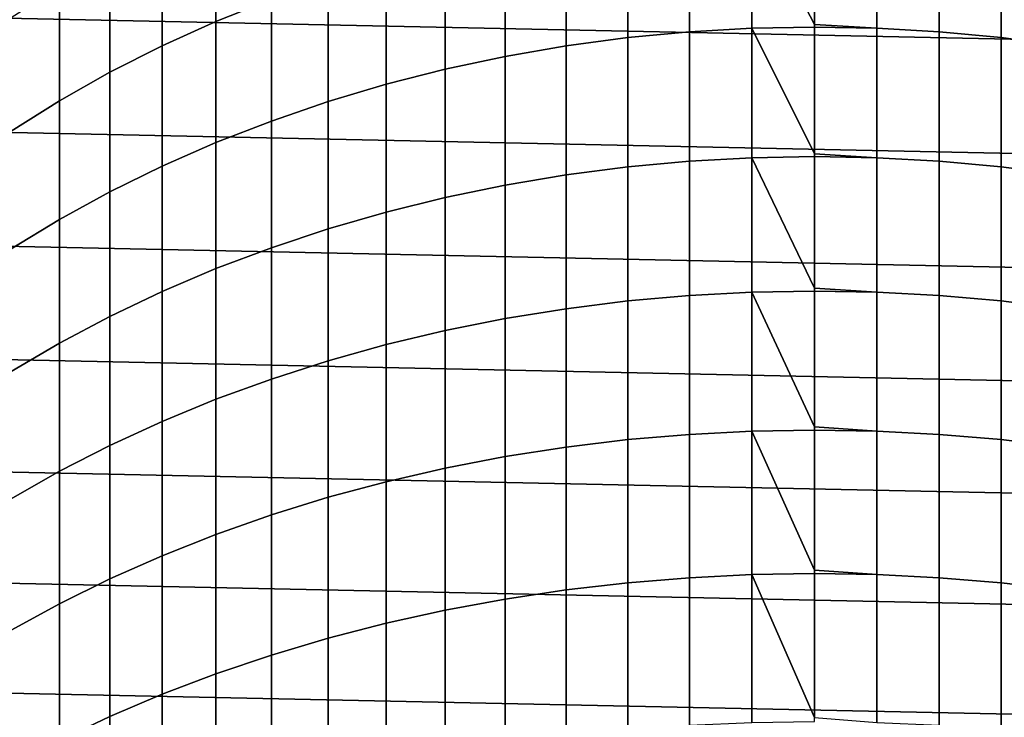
# Model space of a CAD drawing. Header units: metres. Extents: x -29 to 117, y -464 to 29.
# Tile 98 of 256: x -8 to 2, y -9 to -2. Entities that reach past the tile are written whole.
import ezdxf

# ---------------------------------------------------------------- set-up
doc = ezdxf.new("R2010")
doc.units = ezdxf.units.M
doc.layers.add('solid_24_501_056_XXX', color=7, linetype='CONTINUOUS')

msp = doc.modelspace()

# ---------------------------------------------------------------- linework, layer by layer
at = {"layer": 'solid_24_501_056_XXX'}
for points in [[(28.798632, -2.418251, -99.5), (-28.874641, -1.210391, -99.5), (-28.9, 0, -99.5), (28.874641, -1.210391, -99.5)], [(-6.308926, -1.674066, 219.056152), (-5.725124, -1.439665, 219.251221), (-5.725124, -0.208035, 217.717926), (-6.308926, -0.449063, 217.531097)], [(-6.876532, -1.930894, 218.842422), (-6.308926, -1.674066, 219.056152), (-6.308926, -0.449063, 217.531097), (-6.876532, -0.713153, 217.326416)], [(-1.968561, -1.844513, 221.525787), (-1.315188, -1.782437, 221.581207), (-1.315188, -0.469754, 220.058395), (-1.968561, -0.533715, 220.005157)], [(-1.315188, -1.782437, 221.581207), (-0.658439, -1.745128, 221.614517), (-0.658439, -0.431311, 220.090393), (-1.315188, -0.469754, 220.058395)], [(0, -1.705907, 221.595612), (0, -0.418486, 220.101059), (-0.658439, -0.431311, 220.090393)], [(-0.658439, -1.745128, 221.614517), (0, -1.73268, 221.625626), (0, -1.705907, 221.595612), (-0.658439, -0.431311, 220.090393)], [(0.658439, -0.431311, 220.090393), (0, -0.418486, 220.101059), (0, -1.705907, 221.595612), (0.658439, -1.745128, 221.614517)], [(0.658439, -1.745128, 221.614517), (1.315188, -1.782437, 221.581207), (1.315188, -0.469754, 220.058395), (0.658439, -0.431311, 220.090393)], [(1.315188, -1.782437, 221.581207), (1.968561, -1.844513, 221.525787), (1.968561, -0.533715, 220.005157), (1.315188, -0.469754, 220.058395)], [(-2.616881, -1.931196, 221.44841), (-1.968561, -1.844513, 221.525787), (-1.968561, -0.533715, 220.005157), (-2.616881, -0.623031, 219.930832)], [(1.968561, -1.844513, 221.525787), (2.616881, -1.931196, 221.44841), (2.616881, -0.623031, 219.930832), (1.968561, -0.533715, 220.005157)], [(-7.426487, -2.209491, 218.610565), (-6.876532, -1.930894, 218.842422), (-6.876532, -0.713153, 217.326416), (-7.426487, -0.999627, 217.10437)], [(-3.258483, -2.042264, 221.349258), (-2.616881, -1.931196, 221.44841), (-2.616881, -0.623031, 219.930832), (-3.258483, -0.737472, 219.835602)], [(-3.891721, -2.177431, 221.228592), (-3.258483, -2.042264, 221.349258), (-3.258483, -0.737472, 219.835602), (-3.891721, -0.876745, 219.719696)], [(-4.514968, -2.336351, 221.086716), (-3.891721, -2.177431, 221.228592), (-3.891721, -0.876745, 219.719696), (-4.514968, -1.040492, 219.58342)], [(-7.957378, -2.50914, 218.361206), (-7.426487, -2.209491, 218.610565), (-7.426487, -0.999627, 217.10437), (-7.957378, -1.307749, 216.86554)], [(-5.126626, -2.518615, 220.924011), (-4.514968, -2.336351, 221.086716), (-4.514968, -1.040492, 219.58342), (-5.126626, -1.228293, 219.427139)], [(-28.874641, -1.210391, -99.5), (28.798632, -2.418251, -99.5), (28.672085, -3.622384, -99.5), (-28.798632, -2.418251, -99.5)], [(-5.725124, -2.723756, 220.740875), (-5.126626, -2.518615, 220.924011), (-5.126626, -1.228293, 219.427139), (-5.725124, -1.439665, 219.251221)], [(-8.467842, -2.829073, 218.094955), (-7.957378, -2.50914, 218.361206), (-7.957378, -1.307749, 216.86554), (-8.467842, -1.636728, 216.61055)], [(-6.308926, -2.951248, 220.537781), (-5.725124, -2.723756, 220.740875), (-5.725124, -1.439665, 219.251221), (-6.308926, -1.674066, 219.056152)], [(-6.876532, -3.200505, 220.315262), (-6.308926, -2.951248, 220.537781), (-6.308926, -1.674066, 219.056152), (-6.876532, -1.930894, 218.842422)], [(-1.315188, -3.147169, 223.057556), (-0.658439, -3.111038, 223.092133), (-0.658439, -1.745128, 221.614517), (-1.315188, -1.782437, 221.581207)], [(0, -3.069796, 223.073151), (0, -1.73268, 221.625626), (-0.658439, -1.745128, 221.614517)], [(-0.658439, -3.111038, 223.092133), (0, -3.098984, 223.103683), (0, -3.069796, 223.073151), (-0.658439, -1.745128, 221.614517)], [(0.658439, -1.745128, 221.614517), (0, -1.705907, 221.595612), (0, -1.73268, 221.625626)], [(0.658439, -1.745128, 221.614517), (0, -1.73268, 221.625626), (0, -3.069796, 223.073151), (0.658439, -3.111038, 223.092133)], [(0.658439, -3.111038, 223.092133), (1.315188, -3.147169, 223.057556), (1.315188, -1.782437, 221.581207), (0.658439, -1.745128, 221.614517)], [(-2.616881, -3.29123, 222.919678), (-1.968561, -3.207284, 223.000015), (-1.968561, -1.844513, 221.525787), (-2.616881, -1.931196, 221.44841)], [(-1.968561, -3.207284, 223.000015), (-1.315188, -3.147169, 223.057556), (-1.315188, -1.782437, 221.581207), (-1.968561, -1.844513, 221.525787)], [(1.315188, -3.147169, 223.057556), (1.968561, -3.207284, 223.000015), (1.968561, -1.844513, 221.525787), (1.315188, -1.782437, 221.581207)], [(1.968561, -3.207284, 223.000015), (2.616881, -3.29123, 222.919678), (2.616881, -1.931196, 221.44841), (1.968561, -1.844513, 221.525787)], [(-7.426487, -3.470889, 220.073898), (-6.876532, -3.200505, 220.315262), (-6.876532, -1.930894, 218.842422), (-7.426487, -2.209491, 218.610565)], [(-3.258483, -3.398791, 222.816727), (-2.616881, -3.29123, 222.919678), (-2.616881, -1.931196, 221.44841), (-3.258483, -2.042264, 221.349258)], [(-3.891721, -3.52969, 222.691452), (-3.258483, -3.398791, 222.816727), (-3.258483, -2.042264, 221.349258), (-3.891721, -2.177431, 221.228592)], [(-4.514968, -3.683591, 222.544144), (-3.891721, -3.52969, 222.691452), (-3.891721, -2.177431, 221.228592), (-4.514968, -2.336351, 221.086716)], [(-7.957378, -3.761705, 219.81427), (-7.426487, -3.470889, 220.073898), (-7.426487, -2.209491, 218.610565), (-7.957378, -2.50914, 218.361206)], [(-5.126626, -3.8601, 222.375214), (-4.514968, -3.683591, 222.544144), (-4.514968, -2.336351, 221.086716), (-5.126626, -2.518615, 220.924011)], [(-28.798632, -2.418251, -99.5), (28.672085, -3.622384, -99.5), (28.495304, -4.819527, -99.5), (-28.672085, -3.622384, -99.5)], [(-8.467842, -4.072207, 219.537079), (-7.957378, -3.761705, 219.81427), (-7.957378, -2.50914, 218.361206), (-8.467842, -2.829073, 218.094955)], [(-5.725124, -4.058763, 222.185059), (-5.126626, -3.8601, 222.375214), (-5.126626, -2.518615, 220.924011), (-5.725124, -2.723756, 220.740875)], [(-6.308926, -4.279071, 221.974213), (-5.725124, -4.058763, 222.185059), (-5.725124, -2.723756, 220.740875), (-6.308926, -2.951248, 220.537781)], [(-6.876532, -4.520457, 221.743179), (-6.308926, -4.279071, 221.974213), (-6.308926, -2.951248, 220.537781), (-6.876532, -3.200505, 220.315262)], [(-1.315188, -4.562306, 224.485657), (-0.658439, -4.527396, 224.521484), (-0.658439, -3.111038, 223.092133), (-1.315188, -3.147169, 223.057556)], [(0, -4.484082, 224.502533), (0, -3.098984, 223.103683), (-0.658439, -3.111038, 223.092133)], [(-0.658439, -4.527396, 224.521484), (0, -4.51575, 224.533432), (0, -4.484082, 224.502533), (-0.658439, -3.111038, 223.092133)], [(0.658439, -3.111038, 223.092133), (0, -3.069796, 223.073151), (0, -3.098984, 223.103683)], [(0.658439, -3.111038, 223.092133), (0, -3.098984, 223.103683), (0, -4.484082, 224.502533), (0.658439, -4.527396, 224.521484)], [(0.658439, -4.527396, 224.521484), (1.315188, -4.562306, 224.485657), (1.315188, -3.147169, 223.057556), (0.658439, -3.111038, 223.092133)], [(-7.426487, -4.782303, 221.492569), (-6.876532, -4.520457, 221.743179), (-6.876532, -3.200505, 220.315262), (-7.426487, -3.470889, 220.073898)], [(-2.616881, -4.701497, 224.342865), (-1.968561, -4.620389, 224.426071), (-1.968561, -3.207284, 223.000015), (-2.616881, -3.29123, 222.919678)], [(-1.968561, -4.620389, 224.426071), (-1.315188, -4.562306, 224.485657), (-1.315188, -3.147169, 223.057556), (-1.968561, -3.207284, 223.000015)], [(1.315188, -4.562306, 224.485657), (1.968561, -4.620389, 224.426071), (1.968561, -3.207284, 223.000015), (1.315188, -3.147169, 223.057556)], [(1.968561, -4.620389, 224.426071), (2.616881, -4.701497, 224.342865), (2.616881, -3.29123, 222.919678), (1.968561, -3.207284, 223.000015)], [(-3.258483, -4.80542, 224.236252), (-2.616881, -4.701497, 224.342865), (-2.616881, -3.29123, 222.919678), (-3.258483, -3.398791, 222.816727)], [(-3.891721, -4.931893, 224.106491), (-3.258483, -4.80542, 224.236252), (-3.258483, -3.398791, 222.816727), (-3.891721, -3.52969, 222.691452)], [(-7.957378, -5.063936, 221.223007), (-7.426487, -4.782303, 221.492569), (-7.426487, -3.470889, 220.073898), (-7.957378, -3.761705, 219.81427)], [(-28.672085, -3.622384, -99.5), (28.495304, -4.819527, -99.5), (28.268473, -6.008511, -99.5), (-28.495304, -4.819527, -99.5)], [(-4.514968, -5.080591, 223.953949), (-3.891721, -4.931893, 224.106491), (-3.891721, -3.52969, 222.691452), (-4.514968, -3.683591, 222.544144)], [(-5.126626, -5.251132, 223.778992), (-4.514968, -5.080591, 223.953949), (-4.514968, -3.683591, 222.544144), (-5.126626, -3.8601, 222.375214)], [(-8.467842, -5.364633, 220.935211), (-7.957378, -5.063936, 221.223007), (-7.957378, -3.761705, 219.81427), (-8.467842, -4.072207, 219.537079)], [(-5.725124, -5.443077, 223.582062), (-5.126626, -5.251132, 223.778992), (-5.126626, -3.8601, 222.375214), (-5.725124, -4.058763, 222.185059)], [(-6.308926, -5.655936, 223.363693), (-5.725124, -5.443077, 223.582062), (-5.725124, -4.058763, 222.185059), (-6.308926, -4.279071, 221.974213)], [(-6.876532, -5.889161, 223.12442), (-6.308926, -5.655936, 223.363693), (-6.308926, -4.279071, 221.974213), (-6.876532, -4.520457, 221.743179)], [(-7.426487, -6.142152, 222.864868), (-6.876532, -5.889161, 223.12442), (-6.876532, -4.520457, 221.743179), (-7.426487, -4.782303, 221.492569)], [(-1.968561, -6.082124, 225.802246), (-1.315188, -6.026144, 225.8638), (-1.315188, -4.562306, 224.485657), (-1.968561, -4.620389, 224.426071)], [(-1.315188, -6.026144, 225.8638), (-0.658439, -5.992498, 225.900818), (-0.658439, -4.527396, 224.521484), (-1.315188, -4.562306, 224.485657)], [(0, -5.947065, 225.882034), (0, -4.51575, 224.533432), (-0.658439, -4.527396, 224.521484)], [(-0.658439, -5.992498, 225.900818), (0, -5.981273, 225.913162), (0, -5.947065, 225.882034), (-0.658439, -4.527396, 224.521484)], [(0.658439, -4.527396, 224.521484), (0, -4.484082, 224.502533), (0, -4.51575, 224.533432)], [(0.658439, -4.527396, 224.521484), (0, -4.51575, 224.533432), (0, -5.947065, 225.882034), (0.658439, -5.992498, 225.900818)], [(0.658439, -5.992498, 225.900818), (1.315188, -6.026144, 225.8638), (1.315188, -4.562306, 224.485657), (0.658439, -4.527396, 224.521484)], [(1.315188, -6.026144, 225.8638), (1.968561, -6.082124, 225.802246), (1.968561, -4.620389, 224.426071), (1.315188, -4.562306, 224.485657)], [(-2.616881, -6.160296, 225.716263), (-1.968561, -6.082124, 225.802246), (-1.968561, -4.620389, 224.426071), (-2.616881, -4.701497, 224.342865)], [(1.968561, -6.082124, 225.802246), (2.616881, -6.160296, 225.716263), (2.616881, -4.701497, 224.342865), (1.968561, -4.620389, 224.426071)], [(-3.258483, -6.260457, 225.60611), (-2.616881, -6.160296, 225.716263), (-2.616881, -4.701497, 224.342865), (-3.258483, -4.80542, 224.236252)], [(-28.495304, -4.819527, -99.5), (28.268473, -6.008511, -99.5), (27.991997, -7.187365, -99.5), (-28.268473, -6.008511, -99.5)], [(-7.957378, -6.414263, 222.585709), (-7.426487, -6.142152, 222.864868), (-7.426487, -4.782303, 221.492569), (-7.957378, -5.063936, 221.223007)], [(-3.891721, -6.382352, 225.472046), (-3.258483, -6.260457, 225.60611), (-3.258483, -4.80542, 224.236252), (-3.891721, -4.931893, 224.106491)], [(-4.514968, -6.525667, 225.314423), (-3.891721, -6.382352, 225.472046), (-3.891721, -4.931893, 224.106491), (-4.514968, -5.080591, 223.953949)], [(-8.467842, -6.704792, 222.287659), (-7.957378, -6.414263, 222.585709), (-7.957378, -5.063936, 221.223007), (-8.467842, -5.364633, 220.935211)], [(-5.126626, -6.690034, 225.133652), (-4.514968, -6.525667, 225.314423), (-4.514968, -5.080591, 223.953949), (-5.126626, -5.251132, 223.778992)], [(-5.725124, -6.875031, 224.930191), (-5.126626, -6.690034, 225.133652), (-5.126626, -5.251132, 223.778992), (-5.725124, -5.443077, 223.582062)], [(-6.308926, -7.080184, 224.704559), (-5.725124, -6.875031, 224.930191), (-5.725124, -5.443077, 223.582062), (-6.308926, -5.655936, 223.363693)], [(-6.876532, -7.304966, 224.457352), (-6.308926, -7.080184, 224.704559), (-6.308926, -5.655936, 223.363693), (-6.876532, -5.889161, 223.12442)], [(-7.426487, -7.5488, 224.189178), (-6.876532, -7.304966, 224.457352), (-6.876532, -5.889161, 223.12442), (-7.426487, -6.142152, 222.864868)], [(-28.268473, -6.008511, -99.5), (27.991997, -7.187365, -99.5), (27.666569, -8.352916, -99.5), (-27.991997, -7.187365, -99.5)], [(-1.315188, -7.53692, 227.190323), (-0.658439, -7.504578, 227.22847), (-0.658439, -5.992498, 225.900818), (-1.315188, -6.026144, 225.8638)], [(0, -7.456988, 227.209976), (0, -5.981273, 225.913162), (-0.658439, -5.992498, 225.900818)], [(-0.658439, -7.504578, 227.22847), (0, -7.493789, 227.241211), (0, -7.456988, 227.209976), (-0.658439, -5.992498, 225.900818)], [(0.658439, -5.992498, 225.900818), (0, -5.947065, 225.882034), (0, -5.981273, 225.913162)], [(0.658439, -5.992498, 225.900818), (0, -5.981273, 225.913162), (0, -7.456988, 227.209976), (0.658439, -7.504578, 227.22847)], [(0.658439, -7.504578, 227.22847), (1.315188, -7.53692, 227.190323), (1.315188, -6.026144, 225.8638), (0.658439, -5.992498, 225.900818)], [(-2.616881, -7.665872, 227.038223), (-1.968561, -7.59073, 227.126862), (-1.968561, -6.082124, 225.802246), (-2.616881, -6.160296, 225.716263)], [(-1.968561, -7.59073, 227.126862), (-1.315188, -7.53692, 227.190323), (-1.315188, -6.026144, 225.8638), (-1.968561, -6.082124, 225.802246)], [(1.315188, -7.53692, 227.190323), (1.968561, -7.59073, 227.126862), (1.968561, -6.082124, 225.802246), (1.315188, -6.026144, 225.8638)], [(1.968561, -7.59073, 227.126862), (2.616881, -7.665872, 227.038223), (2.616881, -6.160296, 225.716263), (1.968561, -6.082124, 225.802246)], [(-7.957378, -7.81106, 223.900742), (-7.426487, -7.5488, 224.189178), (-7.426487, -6.142152, 222.864868), (-7.957378, -6.414263, 222.585709)], [(-3.258483, -7.76215, 226.924652), (-2.616881, -7.665872, 227.038223), (-2.616881, -6.160296, 225.716263), (-3.258483, -6.260457, 225.60611)], [(-3.891721, -7.87932, 226.786438), (-3.258483, -7.76215, 226.924652), (-3.258483, -6.260457, 225.60611), (-3.891721, -6.382352, 225.472046)], [(-8.467842, -8.091073, 223.592773), (-7.957378, -7.81106, 223.900742), (-7.957378, -6.414263, 222.585709), (-8.467842, -6.704792, 222.287659)], [(-4.514968, -8.017079, 226.623947), (-3.891721, -7.87932, 226.786438), (-3.891721, -6.382352, 225.472046), (-4.514968, -6.525667, 225.314423)], [(-5.126626, -8.175075, 226.437576), (-4.514968, -8.017079, 226.623947), (-4.514968, -6.525667, 225.314423), (-5.126626, -6.690034, 225.133652)], [(-5.725124, -8.352901, 226.227814), (-5.126626, -8.175075, 226.437576), (-5.126626, -6.690034, 225.133652), (-5.725124, -6.875031, 224.930191)], [(-6.308926, -8.550102, 225.995209), (-5.725124, -8.352901, 226.227814), (-5.725124, -6.875031, 224.930191), (-6.308926, -7.080184, 224.704559)], [(-6.876532, -8.766171, 225.740341), (-6.308926, -8.550102, 225.995209), (-6.308926, -7.080184, 224.704559), (-6.876532, -7.304966, 224.457352)], [(-27.991997, -7.187365, -99.5), (27.666569, -8.352916, -99.5), (27.292519, -9.504066, -99.5), (-27.666569, -8.352916, -99.5)], [(-7.426487, -9.000552, 225.463867), (-6.876532, -8.766171, 225.740341), (-6.876532, -7.304966, 224.457352), (-7.426487, -7.5488, 224.189178)], [(0.658439, -7.504578, 227.22847), (0, -7.456988, 227.209976), (0, -7.493789, 227.241211)], [(-7.957378, -9.252645, 225.166504), (-7.426487, -9.000552, 225.463867), (-7.426487, -7.5488, 224.189178), (-7.957378, -7.81106, 223.900742)], [(-1.968561, -9.14439, 228.398331), (-1.315188, -9.092814, 228.463623), (-1.315188, -7.53692, 227.190323), (-1.968561, -7.59073, 227.126862)], [(-1.315188, -9.092814, 228.463623), (-0.658439, -9.061816, 228.502869), (-0.658439, -7.504578, 227.22847), (-1.315188, -7.53692, 227.190323)], [(0, -9.012036, 228.484787), (0, -7.493789, 227.241211), (-0.658439, -7.504578, 227.22847)], [(-0.658439, -9.061816, 228.502869), (0, -9.051475, 228.515976), (0, -9.012036, 228.484787), (-0.658439, -7.504578, 227.22847)], [(0.658439, -7.504578, 227.22847), (0, -7.493789, 227.241211), (0, -9.012036, 228.484787), (0.658439, -9.061816, 228.502869)], [(0.658439, -9.061816, 228.502869), (1.315188, -9.092814, 228.463623), (1.315188, -7.53692, 227.190323), (0.658439, -7.504578, 227.22847)], [(1.315188, -9.092814, 228.463623), (1.968561, -9.14439, 228.398331), (1.968561, -7.59073, 227.126862), (1.315188, -7.53692, 227.190323)], [(-3.258483, -9.308691, 228.190292), (-2.616881, -9.216411, 228.307144), (-2.616881, -7.665872, 227.038223), (-3.258483, -7.76215, 226.924652)], [(-2.616881, -9.216411, 228.307144), (-1.968561, -9.14439, 228.398331), (-1.968561, -7.59073, 227.126862), (-2.616881, -7.665872, 227.038223)], [(1.968561, -9.14439, 228.398331), (2.616881, -9.216411, 228.307144), (2.616881, -7.665872, 227.038223), (1.968561, -7.59073, 227.126862)], [(-3.891721, -9.420994, 228.048111), (-3.258483, -9.308691, 228.190292), (-3.258483, -7.76215, 226.924652), (-3.891721, -7.87932, 226.786438)], [(-8.467842, -9.521804, 224.849014), (-7.957378, -9.252645, 225.166504), (-7.957378, -7.81106, 223.900742), (-8.467842, -8.091073, 223.592773)], [(-4.514968, -9.553032, 227.88092), (-3.891721, -9.420994, 228.048111), (-3.891721, -7.87932, 226.786438), (-4.514968, -8.017079, 226.623947)], [(-5.126626, -9.704466, 227.689194), (-4.514968, -9.553032, 227.88092), (-4.514968, -8.017079, 226.623947), (-5.126626, -8.175075, 226.437576)], [(-5.725124, -9.874907, 227.473389), (-5.126626, -9.704466, 227.689194), (-5.126626, -8.175075, 226.437576), (-5.725124, -8.352901, 226.227814)], [(-27.666569, -8.352916, -99.5), (27.292519, -9.504066, -99.5), (26.870518, -10.63886, -99.5), (-27.292519, -9.504066, -99.5)], [(-6.308926, -10.063917, 227.23407), (-5.725124, -9.874907, 227.473389), (-5.725124, -8.352901, 226.227814), (-6.308926, -8.550102, 225.995209)], [(-6.876532, -10.271012, 226.971863), (-6.308926, -10.063917, 227.23407), (-6.308926, -8.550102, 225.995209), (-6.876532, -8.766171, 225.740341)], [(-7.426487, -10.49566, 226.687424), (-6.876532, -10.271012, 226.971863), (-6.876532, -8.766171, 225.740341), (-7.426487, -9.000552, 225.463867)], [(-7.957378, -10.737284, 226.3815), (-7.426487, -10.49566, 226.687424), (-7.426487, -9.000552, 225.463867), (-7.957378, -9.252645, 225.166504)]]:
    msp.add_3dface(points, dxfattribs=at)

doc.saveas('drawing.dxf')
